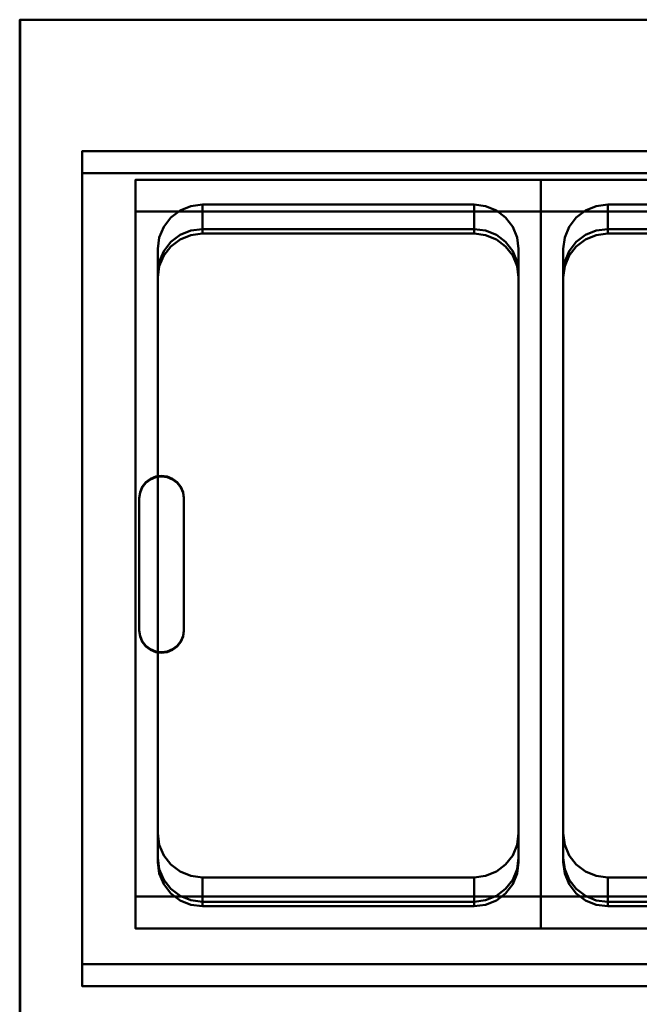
# Model space of a CAD drawing. Header units: millimetres. Extents: x -1264 to 588, y -1214 to 732.
# Tile 3 of 18: x -1264 to -986, y 290 to 732. Entities that reach past the tile are written whole.
import ezdxf

# ---------------------------------------------------------------- set-up
doc = ezdxf.new("R2010")
doc.units = ezdxf.units.MM
doc.layers.add('Q-SPCQ', color=7, linetype='Continuous', lineweight=30)

msp = doc.modelspace()

# ---------------------------------------------------------------- linework, layer by layer
at = {"layer": 'Q-SPCQ', "color": 7}
for p, q in [((536, 732), (-1263.7, 732)), ((-1263.7, 732), (-1263.7, -68))]:
    msp.add_line(p, q, dxfattribs=at)
at = {"layer": 'Q-SPCQ', "lineweight": 40}
for points in [[(536, -8, 135), (-1264, -8, 135), (-1264, 732, 135), (536, 732, 135)], [(-1264, 732, 135), (-1264, 732, 1090), (536, 732, 1090), (536, 732, 135)], [(-114, 672.95, 1071.6), (-1236, 672.95, 1071.6), (-1236, 663.04, 1070.21), (-114, 663.04, 1070.21)], [(-114, 672.95, 1081.7), (-1236, 672.95, 1081.7), (-1236, 672.95, 1071.6), (-114, 672.95, 1071.6)], [(-114, 663.04, 1070.21), (-1236, 663.04, 1070.21), (-1236, 663.04, 1039.92), (-114, 663.04, 1039.92)], [(-1212, 660.12, 950.87), (-1212, 338.29, 905.64), (-1212, 324.07, 1006.78), (-1212, 645.91, 1052.01)], [(-1030, 338.29, 905.64), (-1212, 338.29, 905.64), (-1212, 660.12, 950.87), (-1030, 660.12, 950.87)], [(-1030, 660.12, 950.87), (-1212, 660.12, 950.87), (-1212, 645.91, 1052.01), (-1030, 645.91, 1052.01)], [(-1030, 324.07, 1006.78), (-1030, 338.29, 905.64), (-1030, 660.12, 950.87), (-1030, 645.91, 1052.01)], [(-1030, 660.12, 950.83), (-1030, 338.29, 905.6), (-1030, 324.07, 1006.74), (-1030, 645.91, 1051.97)], [(-848, 338.29, 905.6), (-1030, 338.29, 905.6), (-1030, 660.12, 950.83), (-848, 660.12, 950.83)], [(-848, 660.12, 950.83), (-1030, 660.12, 950.83), (-1030, 645.91, 1051.97), (-848, 645.91, 1051.97)], [(-1060, 648.96, 958.44), (-1060, 638.01, 1036.4), (-1182, 638.01, 1036.4), (-1182, 648.96, 958.44)], [(-878, 648.96, 958.41), (-878, 638, 1036.4), (-1000, 638, 1036.4), (-1000, 648.96, 958.41)], [(-1202, 629.16, 955.66), (-1202, 618.2, 1033.61), (-1202, 355.78, 996.73), (-1202, 366.74, 918.78)], [(-1202, 629.16, 955.66), (-1202, 616.2, 1047.87), (-1202, 353.78, 1010.95), (-1202, 366.74, 918.78)], [(-1040, 366.74, 918.78), (-1040, 355.78, 996.73), (-1040, 618.2, 1033.61), (-1040, 629.16, 955.66)], [(-1040, 366.74, 918.78), (-1040, 353.78, 1010.99), (-1040, 616.2, 1047.83), (-1040, 629.16, 955.66)], [(-1020, 629.16, 955.62), (-1020, 618.2, 1033.61), (-1020, 355.77, 996.73), (-1020, 366.74, 918.74)], [(-1020, 629.16, 955.62), (-1020, 616.2, 1047.83), (-1020, 353.78, 1010.91), (-1020, 366.74, 918.74)], [(-1182, 346.93, 916), (-1182, 335.97, 993.95), (-1060, 335.97, 993.95), (-1060, 346.93, 916)], [(-1000, 346.93, 915.96), (-1000, 335.97, 993.95), (-878, 335.97, 993.95), (-878, 346.93, 915.96)], [(-1030, 324.07, 1006.78), (-1212, 324.07, 1006.78), (-1212, 338.29, 905.64), (-1030, 338.29, 905.64)], [(-848, 324.07, 1006.74), (-1030, 324.07, 1006.74), (-1030, 338.29, 905.6), (-848, 338.29, 905.6)], [(-114, 308.04, 990.02), (-1236, 308.04, 990.02), (-1236, 308.04, 1020.32), (-114, 308.04, 1020.32)], [(-114, 308.04, 1020.32), (-1236, 308.04, 1020.32), (-1236, 298.14, 1018.93), (-114, 298.14, 1018.93)], [(-114, 298.14, 1018.93), (-1236, 298.14, 1018.93), (-1236, 298.14, 1029.02), (-114, 298.14, 1029.02)]]:
    msp.add_3dface(points, dxfattribs=at)
for points, invisible_edges in [([(-1264, 242, 900), (-1264, 242, 1021.13), (-1264, 732, 1090), (-1264, 732, 135)], 8), ([(-1264, -8, 135), (-1264, -8, 855), (-1264, 242, 900), (-1264, 732, 135)], 6), ([(-1264, 732, 1090), (-1236, 672.95, 1081.7), (-114, 672.95, 1081.7), (536, 732, 1090)], 5), ([(-1236, 672.95, 1081.7), (-1264, 732, 1090), (-1264, 242, 1021.13)], 13), ([(-1264, 242, 1021.13), (-1236, 298.14, 1029.02), (-1236, 672.95, 1081.7)], 13), ([(-1236, 663.04, 1070.21), (-1236, 672.95, 1071.6), (-1236, 672.95, 1081.7), (-1236, 298.14, 1029.02)], 8), ([(-1236, 663.04, 1039.92), (-1236, 663.04, 1070.21), (-1236, 308.04, 1020.32), (-1236, 308.04, 990.02)], 2), ([(-1236, 298.14, 1029.02), (-1236, 298.14, 1018.93), (-1236, 308.04, 1020.32), (-1236, 663.04, 1070.21)], 12), ([(-696, 637.99, 1036.39), (-636, 637.99, 1036.39), (-114, 663.04, 1039.92), (-1236, 663.04, 1039.92)], 11), ([(-1202, 355.78, 996.73), (-1236, 663.04, 1039.92), (-1236, 308.04, 990.02)], 13), ([(-818, 637.99, 1036.39), (-696, 637.99, 1036.39), (-1236, 663.04, 1039.92)], 14), ([(-1236, 663.04, 1039.92), (-1202, 618.2, 1033.61), (-1201.32, 623.33, 1034.33)], 13), ([(-1199.32, 628.1, 1035.01), (-1236, 663.04, 1039.92), (-1201.32, 623.33, 1034.33)], 3), ([(-1236, 663.04, 1039.92), (-1196.14, 632.21, 1035.58), (-1192, 635.35, 1036.02)], 13), ([(-1236, 663.04, 1039.92), (-1192, 635.35, 1036.02), (-1187.18, 637.33, 1036.3)], 13), ([(-1236, 663.04, 1039.92), (-1182, 638.01, 1036.4), (-1060, 638.01, 1036.4)], 13), ([(-1187.18, 637.33, 1036.3), (-1182, 638.01, 1036.4), (-1236, 663.04, 1039.92)], 14), ([(-1236, 663.04, 1039.92), (-1199.32, 628.1, 1035.01), (-1196.14, 632.21, 1035.58)], 13), ([(-878, 638, 1036.4), (-1236, 663.04, 1039.92), (-1000, 638, 1036.4)], 3), ([(-1236, 663.04, 1039.92), (-1202, 355.78, 996.73), (-1202, 618.2, 1033.61)], 13), ([(-1182, 636.01, 1050.62), (-1060, 636.01, 1050.62), (-1030, 645.91, 1052.01), (-1212, 645.91, 1052.01)], 10), ([(-1187.18, 635.33, 1050.52), (-1182, 636.01, 1050.62), (-1212, 645.91, 1052.01)], 14), ([(-1196.14, 630.21, 1049.8), (-1192, 633.35, 1050.24), (-1212, 645.91, 1052.01)], 14), ([(-1187.18, 635.33, 1050.52), (-1212, 645.91, 1052.01), (-1192, 633.35, 1050.24)], 3), ([(-1199.32, 626.11, 1049.22), (-1212, 645.91, 1052.01), (-1201.32, 621.33, 1048.55)], 3), ([(-1212, 645.91, 1052.01), (-1199.32, 626.11, 1049.22), (-1196.14, 630.21, 1049.8)], 13), ([(-1202, 616.2, 1047.83), (-1201.32, 621.33, 1048.55), (-1212, 645.91, 1052.01)], 14), ([(-1212, 645.91, 1052.01), (-1202, 353.78, 1010.95), (-1202, 616.2, 1047.83)], 13), ([(-1202, 353.78, 1010.95), (-1212, 645.91, 1052.01), (-1212, 324.07, 1006.78)], 13), ([(-1202, 629.16, 955.66), (-1040, 629.16, 955.66), (-1060, 648.96, 958.44), (-1182, 648.96, 958.44)], 11), ([(-1202, 629.16, 955.66), (-1040, 629.16, 955.66), (-1060, 648.96, 958.44), (-1182, 648.96, 958.44)], 11), ([(-1199.32, 639.06, 957.05), (-1182, 648.96, 958.44), (-1196.14, 643.16, 957.63)], 3), ([(-1199.32, 639.06, 957.05), (-1182, 648.96, 958.44), (-1196.14, 643.16, 957.63)], 3), ([(-1182, 648.96, 958.44), (-1187.18, 648.29, 958.35), (-1196.14, 643.16, 957.63)], 14), ([(-1182, 648.96, 958.44), (-1187.18, 648.29, 958.35), (-1196.14, 643.16, 957.63)], 14), ([(-1192, 646.31, 958.07), (-1196.14, 643.16, 957.63), (-1187.18, 648.29, 958.35)], 2), ([(-1192, 646.31, 958.07), (-1196.14, 643.16, 957.63), (-1187.18, 648.29, 958.35)], 2), ([(-1196.14, 643.16, 957.63), (-1192, 646.31, 958.07), (-1192, 635.35, 1036.02), (-1196.14, 632.21, 1035.58)], 10), ([(-1196.14, 643.16, 957.63), (-1192, 646.31, 958.07), (-1192, 633.35, 1050.24), (-1196.14, 630.21, 1049.8)], 10), ([(-1187.18, 637.33, 1036.3), (-1192, 635.35, 1036.02), (-1192, 646.31, 958.07), (-1187.18, 648.29, 958.35)], 10), ([(-1187.18, 648.29, 958.35), (-1187.18, 635.33, 1050.52), (-1192, 646.31, 958.07)], 3), ([(-1187.18, 635.33, 1050.52), (-1192, 633.35, 1050.24), (-1192, 646.31, 958.07)], 14), ([(-1187.18, 648.29, 958.35), (-1182, 648.96, 958.44), (-1182, 638.01, 1036.4)], 12), ([(-1187.18, 648.29, 958.35), (-1182, 648.96, 958.44), (-1182, 636.01, 1050.62)], 12), ([(-1187.18, 648.29, 958.35), (-1182, 638.01, 1036.4), (-1187.18, 637.33, 1036.3)], 13), ([(-1182, 636.01, 1050.62), (-1187.18, 635.33, 1050.52), (-1187.18, 648.29, 958.35)], 14), ([(-1060, 648.96, 958.44), (-1060, 636, 1050.65), (-1182, 636.01, 1050.62)], 12), ([(-1182, 636.01, 1050.62), (-1182, 648.96, 958.44), (-1060, 648.96, 958.44)], 12), ([(-1045.86, 643.16, 957.63), (-1054.83, 648.29, 958.35), (-1060, 648.96, 958.44)], 13), ([(-1060, 648.96, 958.44), (-1054.83, 637.33, 1036.3), (-1060, 638.01, 1036.4)], 1), ([(-1054.83, 648.29, 958.35), (-1054.83, 637.33, 1036.3), (-1060, 648.96, 958.44)], 3), ([(-1045.86, 643.16, 957.63), (-1054.83, 648.29, 958.35), (-1060, 648.96, 958.44)], 13), ([(-1054.83, 648.29, 958.35), (-1054.83, 635.33, 1050.52), (-1060, 648.96, 958.44)], 3), ([(-1060, 636, 1050.65), (-1060, 648.96, 958.44), (-1054.83, 635.33, 1050.52)], 2), ([(-1060, 636.01, 1050.62), (-1054.83, 635.33, 1050.52), (-1030, 645.91, 1052.01)], 14), ([(-1054.83, 648.29, 958.35), (-1045.86, 643.16, 957.63), (-1050, 646.31, 958.07)], 1), ([(-1050, 635.35, 1036.02), (-1054.83, 637.33, 1036.3), (-1054.83, 648.29, 958.35), (-1050, 646.31, 958.07)], 10), ([(-1054.83, 648.29, 958.35), (-1045.86, 643.16, 957.63), (-1050, 646.31, 958.07)], 1), ([(-1050, 633.35, 1050.24), (-1054.83, 635.33, 1050.52), (-1054.83, 648.29, 958.35)], 14), ([(-1054.83, 648.29, 958.35), (-1050, 646.31, 958.07), (-1050, 633.35, 1050.24)], 14), ([(-1054.83, 635.33, 1050.52), (-1050, 633.35, 1050.24), (-1030, 645.91, 1052.01)], 14), ([(-1050, 646.31, 958.07), (-1045.86, 643.16, 957.63), (-1045.86, 632.21, 1035.58), (-1050, 635.35, 1036.02)], 10), ([(-1045.86, 630.21, 1049.8), (-1050, 633.35, 1050.24), (-1050, 646.31, 958.07), (-1045.86, 643.16, 957.63)], 10), ([(-1050, 633.35, 1050.24), (-1045.86, 630.21, 1049.8), (-1030, 645.91, 1052.01)], 14), ([(-1042.68, 626.11, 1049.22), (-1030, 645.91, 1052.01), (-1045.86, 630.21, 1049.8)], 3), ([(-1030, 645.91, 1052.01), (-1042.68, 626.11, 1049.22), (-1040.68, 621.33, 1048.55)], 13), ([(-1040.68, 621.33, 1048.55), (-1040, 616.2, 1047.83), (-1030, 645.91, 1052.01)], 14), ([(-1030, 645.91, 1052.01), (-1040, 616.2, 1047.83), (-1040, 353.78, 1010.95)], 13), ([(-1040, 353.78, 1010.95), (-1030, 324.07, 1006.78), (-1030, 645.91, 1052.01)], 13), ([(-1000, 636.01, 1050.58), (-878, 636.01, 1050.58), (-848, 645.91, 1051.97), (-1030, 645.91, 1051.97)], 10), ([(-1005.18, 635.33, 1050.48), (-1000, 636.01, 1050.58), (-1030, 645.91, 1051.97)], 14), ([(-1014.14, 630.21, 1049.76), (-1010, 633.35, 1050.2), (-1030, 645.91, 1051.97)], 14), ([(-1005.18, 635.33, 1050.48), (-1030, 645.91, 1051.97), (-1010, 633.35, 1050.2)], 3), ([(-1017.32, 626.11, 1049.18), (-1030, 645.91, 1051.97), (-1019.32, 621.33, 1048.51)], 3), ([(-1030, 645.91, 1051.97), (-1017.32, 626.11, 1049.18), (-1014.14, 630.21, 1049.76)], 13), ([(-1020, 616.2, 1047.79), (-1019.32, 621.33, 1048.51), (-1030, 645.91, 1051.97)], 14), ([(-1030, 645.91, 1051.97), (-1020, 353.78, 1010.91), (-1020, 616.2, 1047.79)], 13), ([(-1020, 353.78, 1010.91), (-1030, 645.91, 1051.97), (-1030, 324.07, 1006.74)], 13), ([(-1020, 629.16, 955.62), (-858, 629.16, 955.62), (-878, 648.96, 958.41), (-1000, 648.96, 958.41)], 11), ([(-1020, 629.16, 955.62), (-858, 629.16, 955.62), (-878, 648.96, 958.41), (-1000, 648.96, 958.41)], 11), ([(-1017.32, 639.06, 957.01), (-1000, 648.96, 958.41), (-1014.14, 643.16, 957.59)], 3), ([(-1017.32, 639.06, 957.01), (-1000, 648.96, 958.41), (-1014.14, 643.16, 957.59)], 3), ([(-1000, 648.96, 958.41), (-1005.18, 648.29, 958.31), (-1014.14, 643.16, 957.59)], 14), ([(-1000, 648.96, 958.41), (-1005.18, 648.29, 958.31), (-1014.14, 643.16, 957.59)], 14), ([(-1010, 646.31, 958.03), (-1014.14, 643.16, 957.59), (-1005.18, 648.29, 958.31)], 2), ([(-1010, 646.31, 958.03), (-1014.14, 643.16, 957.59), (-1005.18, 648.29, 958.31)], 2), ([(-1014.14, 643.16, 957.59), (-1010, 646.31, 958.03), (-1010, 635.35, 1036.02), (-1014.14, 632.2, 1035.58)], 10), ([(-1014.14, 643.16, 957.59), (-1010, 646.31, 958.03), (-1010, 633.35, 1050.2), (-1014.14, 630.21, 1049.76)], 10), ([(-1005.18, 648.29, 958.31), (-1005.18, 637.33, 1036.3), (-1010, 646.31, 958.03)], 3), ([(-1005.18, 648.29, 958.31), (-1005.18, 635.33, 1050.48), (-1010, 646.31, 958.03)], 3), ([(-1010, 646.31, 958.03), (-1005.18, 637.33, 1036.3), (-1010, 635.35, 1036.02)], 13), ([(-1005.18, 635.33, 1050.48), (-1010, 633.35, 1050.2), (-1010, 646.31, 958.03)], 14), ([(-1000, 638, 1036.4), (-1005.18, 637.33, 1036.3), (-1005.18, 648.29, 958.31), (-1000, 648.96, 958.41)], 2), ([(-1005.18, 648.29, 958.31), (-1000, 648.96, 958.41), (-1000, 636.01, 1050.58)], 12), ([(-1000, 636.01, 1050.58), (-1005.18, 635.33, 1050.48), (-1005.18, 648.29, 958.31)], 14), ([(-878, 648.96, 958.41), (-878, 636, 1050.62), (-1000, 636.01, 1050.58)], 12), ([(-1000, 636.01, 1050.58), (-1000, 648.96, 958.41), (-878, 648.96, 958.41)], 12), ([(-1199.32, 639.06, 957.05), (-1196.14, 643.16, 957.63), (-1196.14, 632.21, 1035.58), (-1199.32, 628.1, 1035.01)], 10), ([(-1199.32, 639.06, 957.05), (-1196.14, 643.16, 957.63), (-1196.14, 630.21, 1049.8)], 14), ([(-1042.68, 639.06, 957.05), (-1045.86, 643.16, 957.63), (-1040.68, 634.28, 956.38)], 2), ([(-1040, 629.16, 955.66), (-1040.68, 634.28, 956.38), (-1045.86, 643.16, 957.63)], 14), ([(-1045.86, 643.16, 957.63), (-1042.68, 639.06, 957.05), (-1042.68, 628.1, 1035.01), (-1045.86, 632.21, 1035.58)], 10), ([(-1042.68, 639.06, 957.05), (-1045.86, 643.16, 957.63), (-1040.68, 634.28, 956.38)], 2), ([(-1040, 629.16, 955.66), (-1040.68, 634.28, 956.38), (-1045.86, 643.16, 957.63)], 14), ([(-1042.68, 639.06, 957.05), (-1042.68, 626.11, 1049.22), (-1045.86, 643.16, 957.63)], 3), ([(-1045.86, 630.21, 1049.8), (-1045.86, 643.16, 957.63), (-1042.68, 626.11, 1049.22)], 3), ([(-1014.14, 643.16, 957.59), (-1014.14, 632.2, 1035.58), (-1017.32, 639.06, 957.01)], 3), ([(-1017.32, 639.06, 957.01), (-1014.14, 643.16, 957.59), (-1014.14, 630.21, 1049.76)], 14), ([(-1199.32, 639.06, 957.05), (-1201.32, 634.28, 956.38), (-1202, 629.16, 955.66)], 12), ([(-1199.32, 639.06, 957.05), (-1201.32, 634.28, 956.38), (-1202, 629.16, 955.66)], 12), ([(-1199.32, 628.1, 1035.01), (-1201.32, 623.33, 1034.33), (-1201.32, 634.28, 956.38), (-1199.32, 639.06, 957.05)], 10), ([(-1199.32, 626.11, 1049.22), (-1201.32, 621.33, 1048.55), (-1201.32, 634.28, 956.38), (-1199.32, 639.06, 957.05)], 10), ([(-1199.32, 639.06, 957.05), (-1196.14, 630.21, 1049.8), (-1199.32, 626.11, 1049.22)], 13), ([(-1060, 638.01, 1036.4), (-1054.83, 637.33, 1036.3), (-1000, 638, 1036.4)], 14), ([(-1054.83, 637.33, 1036.3), (-1005.18, 637.33, 1036.3), (-1000, 638, 1036.4)], 13), ([(-1050, 635.35, 1036.02), (-1005.18, 637.33, 1036.3), (-1054.83, 637.33, 1036.3)], 3), ([(-1005.18, 637.33, 1036.3), (-1050, 635.35, 1036.02), (-1010, 635.35, 1036.02)], 3), ([(-1040.68, 623.33, 1034.33), (-1042.68, 628.1, 1035.01), (-1042.68, 639.06, 957.05), (-1040.68, 634.28, 956.38)], 10), ([(-1040.68, 621.33, 1048.55), (-1042.68, 626.11, 1049.22), (-1042.68, 639.06, 957.05), (-1040.68, 634.28, 956.38)], 10), ([(-1017.32, 639.06, 957.01), (-1019.32, 634.28, 956.34), (-1020, 629.16, 955.62)], 12), ([(-1017.32, 639.06, 957.01), (-1019.32, 634.28, 956.34), (-1020, 629.16, 955.62)], 12), ([(-1017.32, 628.1, 1035), (-1019.32, 634.28, 956.34), (-1017.32, 639.06, 957.01)], 13), ([(-1017.32, 626.11, 1049.18), (-1019.32, 621.33, 1048.51), (-1019.32, 634.28, 956.34), (-1017.32, 639.06, 957.01)], 10), ([(-1017.32, 628.1, 1035), (-1017.32, 639.06, 957.01), (-1014.14, 632.2, 1035.58)], 3), ([(-1017.32, 639.06, 957.01), (-1014.14, 630.21, 1049.76), (-1017.32, 626.11, 1049.18)], 13), ([(-1201.32, 623.33, 1034.33), (-1202, 618.2, 1033.61), (-1202, 629.16, 955.66), (-1201.32, 634.28, 956.38)], 8), ([(-1201.32, 634.28, 956.38), (-1201.32, 621.33, 1048.55), (-1202, 629.16, 955.66)], 3), ([(-1050, 635.35, 1036.02), (-1045.86, 632.21, 1035.58), (-1010, 635.35, 1036.02)], 14), ([(-1010, 635.35, 1036.02), (-1045.86, 632.21, 1035.58), (-1014.14, 632.2, 1035.58)], 3), ([(-1014.14, 632.2, 1035.58), (-1045.86, 632.21, 1035.58), (-1042.68, 628.1, 1035.01)], 13), ([(-1017.32, 628.1, 1035), (-1014.14, 632.2, 1035.58), (-1042.68, 628.1, 1035.01)], 14), ([(-1040, 618.2, 1033.61), (-1040.68, 623.33, 1034.33), (-1040.68, 634.28, 956.38), (-1040, 629.16, 955.66)], 2), ([(-1040, 616.2, 1047.83), (-1040.68, 621.33, 1048.55), (-1040.68, 634.28, 956.38)], 14), ([(-1040.68, 634.28, 956.38), (-1040, 629.16, 955.66), (-1040, 616.2, 1047.83)], 12), ([(-1019.32, 634.28, 956.34), (-1019.32, 623.32, 1034.33), (-1020, 629.16, 955.62)], 3), ([(-1019.32, 634.28, 956.34), (-1019.32, 621.33, 1048.51), (-1020, 629.16, 955.62)], 3), ([(-1019.32, 634.28, 956.34), (-1017.32, 628.1, 1035), (-1019.32, 623.32, 1034.33)], 13), ([(-1040, 366.74, 918.78), (-1040, 629.16, 955.66), (-1202, 629.16, 955.66), (-1202, 366.74, 918.78)], 10), ([(-1040, 366.74, 918.78), (-1040, 629.16, 955.66), (-1202, 629.16, 955.66), (-1202, 366.74, 918.78)], 10), ([(-1202, 616.2, 1047.87), (-1202, 629.16, 955.66), (-1201.32, 621.33, 1048.55)], 2), ([(-1017.32, 628.1, 1035), (-1042.68, 628.1, 1035.01), (-1040.68, 623.33, 1034.33)], 13), ([(-1019.32, 623.32, 1034.33), (-1017.32, 628.1, 1035), (-1040.68, 623.33, 1034.33)], 14), ([(-1020, 366.74, 918.74), (-858, 366.74, 918.74), (-858, 629.16, 955.62), (-1020, 629.16, 955.62)], 5), ([(-1020, 629.16, 955.62), (-1019.32, 623.32, 1034.33), (-1020, 618.2, 1033.61)], 1), ([(-1020, 366.74, 918.74), (-858, 366.74, 918.74), (-858, 629.16, 955.62), (-1020, 629.16, 955.62)], 5), ([(-1020, 616.2, 1047.83), (-1020, 629.16, 955.62), (-1019.32, 621.33, 1048.51)], 2), ([(-1040, 618.2, 1033.61), (-1019.32, 623.32, 1034.33), (-1040.68, 623.33, 1034.33)], 3), ([(-1019.32, 623.32, 1034.33), (-1040, 618.2, 1033.61), (-1020, 618.2, 1033.61)], 3), ([(-1040, 355.78, 996.73), (-1020, 355.77, 996.73), (-1020, 618.2, 1033.61)], 13), ([(-1040, 618.2, 1033.61), (-1040, 355.78, 996.73), (-1020, 618.2, 1033.61)], 14), ([(-1060, 346.93, 916), (-1040, 366.74, 918.78), (-1202, 366.74, 918.78), (-1182, 346.93, 916)], 7), ([(-1199.32, 356.83, 917.39), (-1202, 366.74, 918.78), (-1201.32, 361.61, 918.06)], 1), ([(-1201.32, 361.61, 918.06), (-1202, 366.74, 918.78), (-1202, 355.78, 996.73)], 12), ([(-1060, 346.93, 916), (-1040, 366.74, 918.78), (-1202, 366.74, 918.78), (-1182, 346.93, 916)], 7), ([(-1199.32, 356.83, 917.39), (-1202, 366.74, 918.78), (-1201.32, 361.61, 918.06)], 1), ([(-1201.32, 361.61, 918.06), (-1202, 366.74, 918.78), (-1202, 353.78, 1010.95)], 12), ([(-1042.68, 356.83, 917.39), (-1040.68, 361.61, 918.06), (-1040, 366.74, 918.78)], 12), ([(-1042.68, 356.83, 917.39), (-1040.68, 361.61, 918.06), (-1040, 366.74, 918.78)], 12), ([(-1040, 366.74, 918.78), (-1040.68, 350.65, 996.01), (-1040, 355.78, 996.73)], 1), ([(-1040.68, 361.61, 918.06), (-1040.68, 350.65, 996.01), (-1040, 366.74, 918.78)], 3), ([(-1040.68, 361.61, 918.06), (-1040.68, 348.66, 1010.23), (-1040, 366.74, 918.78)], 3), ([(-1040, 353.78, 1010.99), (-1040, 366.74, 918.78), (-1040.68, 348.66, 1010.23)], 2), ([(-878, 346.93, 915.96), (-858, 366.74, 918.74), (-1020, 366.74, 918.74), (-1000, 346.93, 915.96)], 7), ([(-1017.32, 356.83, 917.35), (-1020, 366.74, 918.74), (-1019.32, 361.61, 918.02)], 1), ([(-1019.32, 361.61, 918.02), (-1020, 366.74, 918.74), (-1020, 355.77, 996.73)], 12), ([(-878, 346.93, 915.96), (-858, 366.74, 918.74), (-1020, 366.74, 918.74), (-1000, 346.93, 915.96)], 7), ([(-1017.32, 356.83, 917.35), (-1020, 366.74, 918.74), (-1019.32, 361.61, 918.02)], 1), ([(-1019.32, 361.61, 918.02), (-1020, 366.74, 918.74), (-1020, 353.78, 1010.91)], 12), ([(-1201.32, 361.61, 918.06), (-1202, 355.78, 996.73), (-1201.32, 350.65, 996.01)], 13), ([(-1202, 353.78, 1010.95), (-1201.32, 348.66, 1010.23), (-1201.32, 361.61, 918.06)], 14), ([(-1201.32, 361.61, 918.06), (-1201.32, 350.65, 996.01), (-1199.32, 356.83, 917.39)], 3), ([(-1201.32, 348.66, 1010.23), (-1199.32, 343.88, 1009.56), (-1199.32, 356.83, 917.39), (-1201.32, 361.61, 918.06)], 10), ([(-1040.68, 361.61, 918.06), (-1042.68, 345.88, 995.34), (-1040.68, 350.65, 996.01)], 13), ([(-1042.68, 345.88, 995.34), (-1040.68, 361.61, 918.06), (-1042.68, 356.83, 917.39)], 13), ([(-1042.68, 343.88, 1009.56), (-1040.68, 348.66, 1010.23), (-1040.68, 361.61, 918.06), (-1042.68, 356.83, 917.39)], 10), ([(-1019.32, 361.61, 918.02), (-1020, 355.77, 996.73), (-1019.32, 350.65, 996.01)], 13), ([(-1020, 353.78, 1010.91), (-1019.32, 348.66, 1010.19), (-1019.32, 361.61, 918.02)], 14), ([(-1019.32, 350.65, 996.01), (-1017.32, 345.87, 995.34), (-1017.32, 356.83, 917.35), (-1019.32, 361.61, 918.02)], 10), ([(-1019.32, 348.66, 1010.19), (-1017.32, 343.88, 1009.52), (-1017.32, 356.83, 917.35), (-1019.32, 361.61, 918.02)], 10), ([(-1236, 308.04, 990.02), (-1201.32, 350.65, 996.01), (-1202, 355.78, 996.73)], 13), ([(-1201.32, 348.66, 1010.23), (-1202, 353.78, 1010.95), (-1212, 324.07, 1006.78)], 14), ([(-1199.32, 356.83, 917.39), (-1201.32, 350.65, 996.01), (-1199.32, 345.88, 995.34)], 13), ([(-1196.14, 352.73, 916.81), (-1182, 346.93, 916), (-1199.32, 356.83, 917.39)], 3), ([(-1199.32, 356.83, 917.39), (-1199.32, 345.88, 995.34), (-1196.14, 352.73, 916.81)], 3), ([(-1196.14, 352.73, 916.81), (-1182, 346.93, 916), (-1199.32, 356.83, 917.39)], 3), ([(-1199.32, 356.83, 917.39), (-1199.32, 343.88, 1009.56), (-1196.14, 352.73, 916.81)], 3), ([(-1045.86, 352.73, 916.81), (-1042.68, 356.83, 917.39), (-1060, 346.93, 916)], 14), ([(-1045.86, 352.73, 916.81), (-1042.68, 356.83, 917.39), (-1060, 346.93, 916)], 14), ([(-1045.86, 352.73, 916.81), (-1045.86, 341.78, 994.76), (-1042.68, 356.83, 917.39)], 3), ([(-1042.68, 345.88, 995.34), (-1042.68, 356.83, 917.39), (-1045.86, 341.78, 994.76)], 3), ([(-1042.68, 356.83, 917.39), (-1045.86, 339.78, 1008.98), (-1042.68, 343.88, 1009.56)], 13), ([(-1042.68, 356.83, 917.39), (-1045.86, 352.73, 916.81), (-1045.86, 339.78, 1008.98)], 14), ([(-1040, 355.78, 996.73), (-1040.68, 350.65, 996.01), (-1020, 355.77, 996.73)], 14), ([(-1019.32, 350.65, 996.01), (-1020, 355.77, 996.73), (-1040.68, 350.65, 996.01)], 14), ([(-1040, 353.78, 1010.95), (-1040.68, 348.66, 1010.23), (-1030, 324.07, 1006.78)], 14), ([(-1019.32, 348.66, 1010.19), (-1020, 353.78, 1010.91), (-1030, 324.07, 1006.74)], 14), ([(-1014.14, 352.73, 916.77), (-1000, 346.93, 915.96), (-1017.32, 356.83, 917.35)], 3), ([(-1017.32, 356.83, 917.35), (-1017.32, 345.87, 995.34), (-1014.14, 352.73, 916.77)], 3), ([(-1014.14, 352.73, 916.77), (-1000, 346.93, 915.96), (-1017.32, 356.83, 917.35)], 3), ([(-1017.32, 356.83, 917.35), (-1017.32, 343.88, 1009.52), (-1014.14, 352.73, 916.77)], 3), ([(-1201.32, 350.65, 996.01), (-1236, 308.04, 990.02), (-1199.32, 345.88, 995.34)], 3), ([(-1196.14, 341.78, 994.76), (-1196.14, 352.73, 916.81), (-1199.32, 345.88, 995.34)], 3), ([(-1196.14, 339.78, 1008.98), (-1196.14, 352.73, 916.81), (-1199.32, 343.88, 1009.56)], 3), ([(-1196.14, 352.73, 916.81), (-1192, 349.58, 916.37), (-1182, 346.93, 916)], 14), ([(-1196.14, 352.73, 916.81), (-1196.14, 341.78, 994.76), (-1192, 349.58, 916.37)], 3), ([(-1196.14, 352.73, 916.81), (-1192, 349.58, 916.37), (-1182, 346.93, 916)], 14), ([(-1192, 349.58, 916.37), (-1196.14, 352.73, 916.81), (-1196.14, 339.78, 1008.98)], 14), ([(-1192, 338.63, 994.32), (-1192, 349.58, 916.37), (-1196.14, 341.78, 994.76)], 3), ([(-1192, 349.58, 916.37), (-1196.14, 339.78, 1008.98), (-1192, 336.63, 1008.54)], 13), ([(-1192, 349.58, 916.37), (-1187.18, 347.6, 916.09), (-1182, 346.93, 916)], 12), ([(-1192, 338.63, 994.32), (-1187.18, 347.6, 916.09), (-1192, 349.58, 916.37)], 13), ([(-1192, 349.58, 916.37), (-1187.18, 347.6, 916.09), (-1182, 346.93, 916)], 12), ([(-1187.18, 347.6, 916.09), (-1192, 349.58, 916.37), (-1192, 336.63, 1008.54)], 14), ([(-1060, 346.93, 916), (-1050, 349.58, 916.37), (-1045.86, 352.73, 916.81)], 13), ([(-1060, 346.93, 916), (-1050, 349.58, 916.37), (-1045.86, 352.73, 916.81)], 13), ([(-1050, 349.58, 916.37), (-1060, 346.93, 916), (-1054.83, 347.6, 916.09)], 1), ([(-1050, 349.58, 916.37), (-1060, 346.93, 916), (-1054.83, 347.6, 916.09)], 1), ([(-1050, 349.58, 916.37), (-1054.83, 336.65, 994.04), (-1050, 338.63, 994.32)], 13), ([(-1054.83, 347.6, 916.09), (-1054.83, 336.65, 994.04), (-1050, 349.58, 916.37)], 3), ([(-1054.83, 334.65, 1008.26), (-1050, 336.63, 1008.54), (-1050, 349.58, 916.37)], 14), ([(-1054.83, 347.6, 916.09), (-1054.83, 334.65, 1008.26), (-1050, 349.58, 916.37)], 3), ([(-1050, 349.58, 916.37), (-1050, 338.63, 994.32), (-1045.86, 352.73, 916.81)], 3), ([(-1045.86, 341.78, 994.76), (-1045.86, 352.73, 916.81), (-1050, 338.63, 994.32)], 3), ([(-1050, 349.58, 916.37), (-1050, 336.63, 1008.54), (-1045.86, 352.73, 916.81)], 3), ([(-1045.86, 339.78, 1008.98), (-1045.86, 352.73, 916.81), (-1050, 336.63, 1008.54)], 3), ([(-1042.68, 345.88, 995.34), (-1019.32, 350.65, 996.01), (-1040.68, 350.65, 996.01)], 3), ([(-1042.68, 345.88, 995.34), (-1017.32, 345.87, 995.34), (-1019.32, 350.65, 996.01)], 13), ([(-1014.14, 341.77, 994.76), (-1014.14, 352.73, 916.77), (-1017.32, 345.87, 995.34)], 3), ([(-1014.14, 339.78, 1008.94), (-1014.14, 352.73, 916.77), (-1017.32, 343.88, 1009.52)], 3), ([(-1014.14, 352.73, 916.77), (-1010, 349.58, 916.33), (-1000, 346.93, 915.96)], 14), ([(-1014.14, 352.73, 916.77), (-1014.14, 341.77, 994.76), (-1010, 349.58, 916.33)], 3), ([(-1014.14, 352.73, 916.77), (-1010, 349.58, 916.33), (-1000, 346.93, 915.96)], 14), ([(-1010, 349.58, 916.33), (-1014.14, 352.73, 916.77), (-1014.14, 339.78, 1008.94)], 14), ([(-1010, 338.62, 994.32), (-1010, 349.58, 916.33), (-1014.14, 341.77, 994.76)], 3), ([(-1010, 349.58, 916.33), (-1014.14, 339.78, 1008.94), (-1010, 336.63, 1008.5)], 13), ([(-1010, 349.58, 916.33), (-1005.18, 347.6, 916.05), (-1000, 346.93, 915.96)], 12), ([(-1010, 338.62, 994.32), (-1005.18, 347.6, 916.05), (-1010, 349.58, 916.33)], 13), ([(-1010, 349.58, 916.33), (-1005.18, 347.6, 916.05), (-1000, 346.93, 915.96)], 12), ([(-1005.18, 347.6, 916.05), (-1010, 349.58, 916.33), (-1010, 336.63, 1008.5)], 14), ([(-1236, 308.04, 990.02), (-1196.14, 341.78, 994.76), (-1199.32, 345.88, 995.34)], 13), ([(-1212, 324.07, 1006.78), (-1199.32, 343.88, 1009.56), (-1201.32, 348.66, 1010.23)], 13), ([(-1192, 338.63, 994.32), (-1187.18, 336.65, 994.04), (-1187.18, 347.6, 916.09)], 14), ([(-1192, 336.63, 1008.54), (-1187.18, 334.65, 1008.26), (-1187.18, 347.6, 916.09)], 14), ([(-1187.18, 336.65, 994.04), (-1182, 335.97, 993.95), (-1187.18, 347.6, 916.09)], 14), ([(-1187.18, 347.6, 916.09), (-1182, 335.97, 993.95), (-1182, 346.93, 916)], 1), ([(-1187.18, 347.6, 916.09), (-1187.18, 334.65, 1008.26), (-1182, 346.93, 916)], 3), ([(-1182, 333.97, 1008.21), (-1182, 346.93, 916), (-1187.18, 334.65, 1008.26)], 2), ([(-1182, 346.93, 916), (-1182, 333.97, 1008.21), (-1060, 333.98, 1008.17)], 12), ([(-1060, 333.98, 1008.17), (-1060, 346.93, 916), (-1182, 346.93, 916)], 12), ([(-1054.83, 347.6, 916.09), (-1060, 335.97, 993.95), (-1054.83, 336.65, 994.04)], 13), ([(-1054.83, 347.6, 916.09), (-1060, 346.93, 916), (-1060, 335.97, 993.95)], 12), ([(-1060, 333.98, 1008.17), (-1054.83, 334.65, 1008.26), (-1054.83, 347.6, 916.09)], 14), ([(-1054.83, 347.6, 916.09), (-1060, 346.93, 916), (-1060, 333.98, 1008.17)], 12), ([(-1017.32, 345.87, 995.34), (-1042.68, 345.88, 995.34), (-1045.86, 341.78, 994.76)], 13), ([(-1045.86, 341.78, 994.76), (-1014.14, 341.77, 994.76), (-1017.32, 345.87, 995.34)], 13), ([(-1042.68, 343.88, 1009.56), (-1030, 324.07, 1006.78), (-1040.68, 348.66, 1010.23)], 3), ([(-1030, 324.07, 1006.74), (-1017.32, 343.88, 1009.52), (-1019.32, 348.66, 1010.19)], 13), ([(-1010, 338.62, 994.32), (-1005.18, 336.64, 994.04), (-1005.18, 347.6, 916.05)], 14), ([(-1010, 336.63, 1008.5), (-1005.18, 334.65, 1008.22), (-1005.18, 347.6, 916.05)], 14), ([(-1005.18, 336.64, 994.04), (-1000, 335.97, 993.95), (-1005.18, 347.6, 916.05)], 14), ([(-1005.18, 347.6, 916.05), (-1000, 335.97, 993.95), (-1000, 346.93, 915.96)], 1), ([(-1005.18, 347.6, 916.05), (-1005.18, 334.65, 1008.22), (-1000, 346.93, 915.96)], 3), ([(-1000, 333.97, 1008.17), (-1000, 346.93, 915.96), (-1005.18, 334.65, 1008.22)], 2), ([(-1000, 346.93, 915.96), (-1000, 333.97, 1008.17), (-878, 333.98, 1008.13)], 12), ([(-878, 333.98, 1008.13), (-878, 346.93, 915.96), (-1000, 346.93, 915.96)], 12), ([(-1192, 338.63, 994.32), (-1196.14, 341.78, 994.76), (-1236, 308.04, 990.02)], 14), ([(-1199.32, 343.88, 1009.56), (-1212, 324.07, 1006.78), (-1196.14, 339.78, 1008.98)], 3), ([(-1050, 338.63, 994.32), (-1014.14, 341.77, 994.76), (-1045.86, 341.78, 994.76)], 3), ([(-1014.14, 341.77, 994.76), (-1050, 338.63, 994.32), (-1010, 338.62, 994.32)], 3), ([(-1030, 324.07, 1006.78), (-1042.68, 343.88, 1009.56), (-1045.86, 339.78, 1008.98)], 13), ([(-1017.32, 343.88, 1009.52), (-1030, 324.07, 1006.74), (-1014.14, 339.78, 1008.94)], 3), ([(-1236, 308.04, 990.02), (-1187.18, 336.65, 994.04), (-1192, 338.63, 994.32)], 13), ([(-1187.18, 336.65, 994.04), (-1236, 308.04, 990.02), (-1182, 335.97, 993.95)], 3), ([(-1182, 335.97, 993.95), (-1236, 308.04, 990.02), (-1060, 335.97, 993.95)], 3), ([(-1236, 308.04, 990.02), (-878, 335.97, 993.95), (-1000, 335.97, 993.95)], 13), ([(-696, 335.96, 993.95), (-818, 335.96, 993.95), (-1236, 308.04, 990.02), (-114, 308.04, 990.02)], 10), ([(-1192, 336.63, 1008.54), (-1196.14, 339.78, 1008.98), (-1212, 324.07, 1006.78)], 14), ([(-1192, 336.63, 1008.54), (-1212, 324.07, 1006.78), (-1187.18, 334.65, 1008.26)], 3), ([(-1005.18, 336.64, 994.04), (-1054.83, 336.65, 994.04), (-1060, 335.97, 993.95)], 13), ([(-1060, 335.97, 993.95), (-1000, 335.97, 993.95), (-1005.18, 336.64, 994.04)], 13), ([(-1010, 338.62, 994.32), (-1050, 338.63, 994.32), (-1054.83, 336.65, 994.04)], 13), ([(-1005.18, 336.64, 994.04), (-1010, 338.62, 994.32), (-1054.83, 336.65, 994.04)], 14), ([(-1050, 336.63, 1008.54), (-1054.83, 334.65, 1008.26), (-1030, 324.07, 1006.78)], 14), ([(-1045.86, 339.78, 1008.98), (-1050, 336.63, 1008.54), (-1030, 324.07, 1006.78)], 14), ([(-1010, 336.63, 1008.5), (-1014.14, 339.78, 1008.94), (-1030, 324.07, 1006.74)], 14), ([(-1010, 336.63, 1008.5), (-1030, 324.07, 1006.74), (-1005.18, 334.65, 1008.22)], 3), ([(-1182, 333.98, 1008.17), (-1187.18, 334.65, 1008.26), (-1212, 324.07, 1006.78)], 14), ([(-1030, 324.07, 1006.78), (-1060, 333.98, 1008.17), (-1182, 333.98, 1008.17), (-1212, 324.07, 1006.78)], 5), ([(-1054.83, 334.65, 1008.26), (-1060, 333.98, 1008.17), (-1030, 324.07, 1006.78)], 14), ([(-1000, 333.98, 1008.13), (-1005.18, 334.65, 1008.22), (-1030, 324.07, 1006.74)], 14), ([(-848, 324.07, 1006.74), (-878, 333.98, 1008.13), (-1000, 333.98, 1008.13), (-1030, 324.07, 1006.74)], 5), ([(-114, 298.14, 1029.02), (-1236, 298.14, 1029.02), (-1264, 242, 1021.13), (536, 242, 1021.13)], 10)]:
    msp.add_3dface(points, dxfattribs=dict(at, invisible_edges=invisible_edges))
at = {"layer": 'Q-SPCQ', "lineweight": 40, "transparency": 33554448}
for points in [[(-1236, 298.14, 1018.93), (-1236, 298.14, 1024.99), (-1236, 672.95, 1077.66), (-1236, 672.95, 1071.6)], [(-845.25, 672.95, 1071.6), (-1236, 672.95, 1071.6), (-1236, 672.95, 1077.66), (-845.25, 672.95, 1077.66)], [(-845.25, 298.14, 1018.93), (-1236, 298.14, 1018.93), (-1236, 672.95, 1071.6), (-845.25, 672.95, 1071.6)], [(-1210.33, 517.36, 1053.53), (-1210.33, 517.04, 1055.75), (-1210.33, 457.63, 1047.4), (-1210.33, 457.94, 1045.18)], [(-1190.33, 457.94, 1045.18), (-1190.33, 457.63, 1047.4), (-1190.33, 517.04, 1055.75), (-1190.33, 517.36, 1053.53)], [(-845.25, 298.14, 1024.99), (-1236, 298.14, 1024.99), (-1236, 298.14, 1018.93), (-845.25, 298.14, 1018.93)]]:
    msp.add_3dface(points, dxfattribs=at)
for points, invisible_edges in [([(-1193.25, 524.05, 1056.73), (-887.32, 524.05, 1056.73), (-845.25, 672.95, 1077.66), (-1236, 672.95, 1077.66)], 11), ([(-1197.74, 526.61, 1057.09), (-1195.33, 525.62, 1056.96), (-1236, 672.95, 1077.66)], 14), ([(-1200.33, 526.95, 1057.14), (-1197.74, 526.61, 1057.09), (-1236, 672.95, 1077.66)], 14), ([(-1195.33, 525.62, 1056.96), (-1193.25, 524.05, 1056.73), (-1236, 672.95, 1077.66)], 14), ([(-1202.91, 526.61, 1057.09), (-1236, 672.95, 1077.66), (-1205.33, 525.62, 1056.96)], 3), ([(-1236, 672.95, 1077.66), (-1202.91, 526.61, 1057.09), (-1200.33, 526.95, 1057.14)], 13), ([(-1205.33, 525.62, 1056.96), (-1236, 672.95, 1077.66), (-1207.4, 524.05, 1056.73)], 3), ([(-1208.99, 521.99, 1056.45), (-1207.4, 524.05, 1056.73), (-1236, 672.95, 1077.66)], 14), ([(-1210.33, 517.04, 1055.75), (-1209.98, 519.61, 1056.11), (-1236, 672.95, 1077.66)], 14), ([(-1208.99, 521.99, 1056.45), (-1236, 672.95, 1077.66), (-1209.98, 519.61, 1056.11)], 3), ([(-1236, 672.95, 1077.66), (-1210.33, 457.63, 1047.4), (-1210.33, 517.04, 1055.75)], 13), ([(-1210.33, 457.63, 1047.4), (-1236, 672.95, 1077.66), (-1236, 298.14, 1024.99)], 13), ([(-1207.4, 524.36, 1054.51), (-1200.33, 527.26, 1054.92), (-1202.91, 526.92, 1054.87)], 13), ([(-1202.91, 526.92, 1054.87), (-1205.33, 525.93, 1054.73), (-1207.4, 524.36, 1054.51)], 12), ([(-1202.91, 526.92, 1054.87), (-1202.91, 526.61, 1057.09), (-1205.33, 525.62, 1056.96), (-1205.33, 525.93, 1054.73)], 5), ([(-1202.91, 526.61, 1057.09), (-1202.91, 526.92, 1054.87), (-1200.33, 527.26, 1054.92), (-1200.33, 526.95, 1057.14)], 5), ([(-1193.25, 524.36, 1054.51), (-1197.74, 526.92, 1054.87), (-1200.33, 527.26, 1054.92)], 13), ([(-1197.74, 526.92, 1054.87), (-1197.74, 526.61, 1057.09), (-1200.33, 526.95, 1057.14), (-1200.33, 527.26, 1054.92)], 5), ([(-1197.74, 526.92, 1054.87), (-1193.25, 524.36, 1054.51), (-1195.33, 525.93, 1054.73)], 1), ([(-1195.33, 525.93, 1054.73), (-1195.33, 525.62, 1056.96), (-1197.74, 526.61, 1057.09), (-1197.74, 526.92, 1054.87)], 5), ([(-1208.99, 522.31, 1054.22), (-1209.98, 519.92, 1053.89), (-1207.4, 524.36, 1054.51)], 2), ([(-1208.99, 522.31, 1054.22), (-1208.99, 521.99, 1056.45), (-1209.98, 519.61, 1056.11), (-1209.98, 519.92, 1053.89)], 5), ([(-1207.4, 524.05, 1056.73), (-1208.99, 521.99, 1056.45), (-1207.4, 524.36, 1054.51)], 14), ([(-1208.99, 521.99, 1056.45), (-1208.99, 522.31, 1054.22), (-1207.4, 524.36, 1054.51)], 13), ([(-1205.33, 525.62, 1056.96), (-1207.4, 524.05, 1056.73), (-1205.33, 525.93, 1054.73)], 14), ([(-1205.33, 525.93, 1054.73), (-1207.4, 524.05, 1056.73), (-1207.4, 524.36, 1054.51)], 3), ([(-1195.33, 525.93, 1054.73), (-1193.25, 524.36, 1054.51), (-1195.33, 525.62, 1056.96)], 14), ([(-1195.33, 525.62, 1056.96), (-1193.25, 524.36, 1054.51), (-1193.25, 524.05, 1056.73)], 3), ([(-1191.66, 522.31, 1054.22), (-1193.25, 524.36, 1054.51), (-1190.67, 519.92, 1053.89)], 2), ([(-1190.33, 517.36, 1053.53), (-1190.67, 519.92, 1053.89), (-1193.25, 524.36, 1054.51)], 14), ([(-1193.25, 524.05, 1056.73), (-1193.25, 524.36, 1054.51), (-1191.66, 522.31, 1054.22)], 13), ([(-1191.66, 521.99, 1056.45), (-888.91, 521.99, 1056.45), (-887.32, 524.05, 1056.73), (-1193.25, 524.05, 1056.73)], 5), ([(-1191.66, 521.99, 1056.45), (-1193.25, 524.05, 1056.73), (-1191.66, 522.31, 1054.22)], 14), ([(-1190.67, 519.92, 1053.89), (-1190.67, 519.61, 1056.11), (-1191.66, 521.99, 1056.45), (-1191.66, 522.31, 1054.22)], 5), ([(-1190.67, 519.61, 1056.11), (-889.91, 519.61, 1056.11), (-888.91, 521.99, 1056.45), (-1191.66, 521.99, 1056.45)], 5), ([(-1210.33, 517.36, 1053.53), (-1190.33, 517.36, 1053.53), (-1209.98, 519.92, 1053.89)], 3), ([(-1209.98, 519.61, 1056.11), (-1210.33, 517.04, 1055.75), (-1209.98, 519.92, 1053.89)], 14), ([(-1210.33, 517.04, 1055.75), (-1210.33, 517.36, 1053.53), (-1209.98, 519.92, 1053.89)], 12), ([(-1210.33, 457.94, 1045.18), (-1190.33, 457.94, 1045.18), (-1190.33, 517.36, 1053.53), (-1210.33, 517.36, 1053.53)], 5), ([(-1190.67, 519.61, 1056.11), (-1190.67, 519.92, 1053.89), (-1190.33, 517.36, 1053.53)], 13), ([(-1190.33, 517.04, 1055.75), (-890.25, 517.04, 1055.75), (-889.91, 519.61, 1056.11), (-1190.67, 519.61, 1056.11)], 5), ([(-1190.67, 519.61, 1056.11), (-1190.33, 517.36, 1053.53), (-1190.33, 517.04, 1055.75)], 1), ([(-1190.33, 457.63, 1047.4), (-890.25, 457.63, 1047.4), (-890.25, 517.04, 1055.75), (-1190.33, 517.04, 1055.75)], 5), ([(-1209.98, 455.06, 1047.04), (-1210.33, 457.63, 1047.4), (-1236, 298.14, 1024.99)], 14), ([(-1210.33, 457.94, 1045.18), (-1209.98, 455.38, 1044.82), (-1208.99, 452.99, 1044.48)], 12), ([(-1190.67, 455.38, 1044.82), (-1190.33, 457.94, 1045.18), (-1210.33, 457.94, 1045.18)], 14), ([(-1209.98, 455.06, 1047.04), (-1209.98, 455.38, 1044.82), (-1210.33, 457.94, 1045.18)], 13), ([(-1209.98, 455.06, 1047.04), (-1210.33, 457.94, 1045.18), (-1210.33, 457.63, 1047.4)], 1), ([(-1209.98, 455.38, 1044.82), (-1209.98, 455.06, 1047.04), (-1208.99, 452.68, 1046.7), (-1208.99, 452.99, 1044.48)], 5), ([(-1190.67, 455.38, 1044.82), (-1193.25, 450.94, 1044.19), (-1191.66, 452.99, 1044.48)], 1), ([(-1191.66, 452.99, 1044.48), (-1191.66, 452.68, 1046.7), (-1190.67, 455.06, 1047.04), (-1190.67, 455.38, 1044.82)], 5), ([(-1190.33, 457.63, 1047.4), (-1190.33, 457.94, 1045.18), (-1190.67, 455.38, 1044.82)], 12), ([(-889.91, 455.06, 1047.04), (-890.25, 457.63, 1047.4), (-1190.33, 457.63, 1047.4), (-1190.67, 455.06, 1047.04)], 10), ([(-1190.67, 455.06, 1047.04), (-1190.33, 457.63, 1047.4), (-1190.67, 455.38, 1044.82)], 14), ([(-1208.99, 452.68, 1046.7), (-1209.98, 455.06, 1047.04), (-1236, 298.14, 1024.99)], 14), ([(-1236, 298.14, 1024.99), (-1207.4, 450.63, 1046.42), (-1208.99, 452.68, 1046.7)], 13), ([(-1207.4, 450.94, 1044.19), (-1205.33, 449.36, 1043.97), (-1208.99, 452.99, 1044.48)], 2), ([(-1208.99, 452.68, 1046.7), (-1207.4, 450.63, 1046.42), (-1208.99, 452.99, 1044.48)], 14), ([(-1207.4, 450.63, 1046.42), (-1207.4, 450.94, 1044.19), (-1208.99, 452.99, 1044.48)], 13), ([(-1205.33, 449.05, 1046.19), (-1207.4, 450.94, 1044.19), (-1207.4, 450.63, 1046.42)], 3), ([(-1205.33, 449.36, 1043.97), (-1207.4, 450.94, 1044.19), (-1205.33, 449.05, 1046.19)], 14), ([(-1193.25, 450.94, 1044.19), (-1205.33, 449.36, 1043.97), (-1195.33, 449.36, 1043.97)], 3), ([(-1195.33, 449.36, 1043.97), (-1193.25, 450.63, 1046.42), (-1193.25, 450.94, 1044.19)], 3), ([(-1191.66, 452.68, 1046.7), (-1191.66, 452.99, 1044.48), (-1193.25, 450.94, 1044.19)], 13), ([(-887.32, 450.63, 1046.42), (-888.91, 452.68, 1046.7), (-1191.66, 452.68, 1046.7), (-1193.25, 450.63, 1046.42)], 10), ([(-1193.25, 450.94, 1044.19), (-1193.25, 450.63, 1046.42), (-1191.66, 452.68, 1046.7)], 13), ([(-888.91, 452.68, 1046.7), (-889.91, 455.06, 1047.04), (-1190.67, 455.06, 1047.04), (-1191.66, 452.68, 1046.7)], 10), ([(-845.25, 298.14, 1024.99), (-887.32, 450.63, 1046.42), (-1193.25, 450.63, 1046.42), (-1236, 298.14, 1024.99)], 7), ([(-1193.25, 450.63, 1046.42), (-1195.33, 449.05, 1046.19), (-1236, 298.14, 1024.99)], 14), ([(-1207.4, 450.63, 1046.42), (-1236, 298.14, 1024.99), (-1205.33, 449.05, 1046.19)], 3), ([(-1195.33, 449.05, 1046.19), (-1197.74, 448.06, 1046.06), (-1236, 298.14, 1024.99)], 14), ([(-1202.91, 448.06, 1046.06), (-1205.33, 449.05, 1046.19), (-1236, 298.14, 1024.99)], 14), ([(-1197.74, 448.06, 1046.06), (-1200.33, 447.72, 1046.01), (-1236, 298.14, 1024.99)], 14), ([(-1202.91, 448.06, 1046.06), (-1236, 298.14, 1024.99), (-1200.33, 447.72, 1046.01)], 3), ([(-1205.33, 449.36, 1043.97), (-1202.91, 448.37, 1043.83), (-1197.74, 448.37, 1043.83), (-1195.33, 449.36, 1043.97)], 10), ([(-1202.91, 448.06, 1046.06), (-1205.33, 449.36, 1043.97), (-1205.33, 449.05, 1046.19)], 3), ([(-1202.91, 448.06, 1046.06), (-1202.91, 448.37, 1043.83), (-1205.33, 449.36, 1043.97)], 13), ([(-1200.33, 448.04, 1043.79), (-1197.74, 448.37, 1043.83), (-1202.91, 448.37, 1043.83)], 2), ([(-1200.33, 447.72, 1046.01), (-1202.91, 448.37, 1043.83), (-1202.91, 448.06, 1046.06)], 3), ([(-1200.33, 448.04, 1043.79), (-1202.91, 448.37, 1043.83), (-1200.33, 447.72, 1046.01)], 14), ([(-1197.74, 448.06, 1046.06), (-1197.74, 448.37, 1043.83), (-1200.33, 448.04, 1043.79)], 13), ([(-1200.33, 448.04, 1043.79), (-1200.33, 447.72, 1046.01), (-1197.74, 448.06, 1046.06)], 13), ([(-1195.33, 449.05, 1046.19), (-1195.33, 449.36, 1043.97), (-1197.74, 448.37, 1043.83)], 13), ([(-1197.74, 448.06, 1046.06), (-1195.33, 449.05, 1046.19), (-1197.74, 448.37, 1043.83)], 14), ([(-1195.33, 449.05, 1046.19), (-1193.25, 450.63, 1046.42), (-1195.33, 449.36, 1043.97)], 14)]:
    msp.add_3dface(points, dxfattribs=dict(at, invisible_edges=invisible_edges))

doc.saveas('drawing.dxf')
